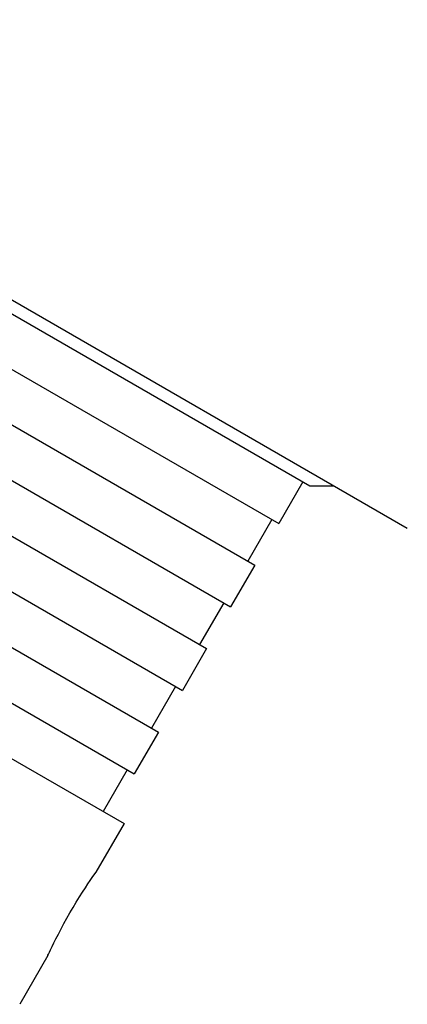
# Model space of a CAD drawing. Header units: millimetres. Extents: x 1145 to 3707, y 526 to 1459.
# Tile 7 of 19: x 1359 to 1383, y 962 to 1023. Entities that reach past the tile are written whole.
import ezdxf

# ---------------------------------------------------------------- set-up
doc = ezdxf.new("R2010")
doc.units = ezdxf.units.MM
doc.layers.add('DETAIL', color=2, linetype='Continuous')

msp = doc.modelspace()

# ---------------------------------------------------------------- linework, layer by layer
at = {"layer": 'DETAIL'}
for p, q in [((1383.083, 991.25), (1316.253, 1029.834)), ((1321.589, 1025.907), (1377.015, 993.907)), ((1309.156, 1005.372), (1365.448, 972.872)), ((1351.908, 1004.938), (1375.082, 991.559)), ((1350.408, 1002.34), (1373.582, 988.961)), ((1348.908, 999.742), (1372.082, 986.363)), ((1347.408, 997.144), (1370.582, 983.765)), ((1345.908, 994.546), (1369.082, 981.166)), ((1376.582, 994.157), (1375.082, 991.559)), ((1377.015, 993.907), (1378.481, 993.907)), ((1344.408, 991.948), (1367.582, 978.568)), ((1374.649, 991.809), (1373.149, 989.211)), ((1342.908, 989.35), (1366.082, 975.97)), ((1373.582, 988.961), (1372.082, 986.363)), ((1371.649, 986.613), (1370.149, 984.015)), ((1370.582, 983.765), (1369.082, 981.166)), ((1368.649, 981.416), (1367.149, 978.818)), ((1367.582, 978.568), (1366.082, 975.97)), ((1365.649, 976.22), (1364.149, 973.622)), ((1365.448, 972.872), (1363.698, 969.841)), ((1360.698, 964.645), (1358.948, 961.614))]:
    msp.add_line(p, q, dxfattribs=at)
at = {"layer": 'DETAIL', "flags": 128}
msp.add_lwpolyline([(1360.698, 964.645), (1360.708, 964.668), (1360.74, 964.737), (1360.794, 964.853), (1360.87, 965.014), (1360.966, 965.213), (1361.077, 965.441), (1361.206, 965.699), (1361.355, 965.991), (1361.521, 966.308), (1361.7, 966.641), (1361.888, 966.979), (1362.077, 967.312), (1362.271, 967.643), (1362.471, 967.975), (1362.669, 968.297), (1362.861, 968.599), (1363.039, 968.874), (1363.198, 969.115), (1363.34, 969.325), (1363.464, 969.507), (1363.566, 969.653), (1363.639, 969.758), (1363.683, 969.821), (1363.698, 969.841)], dxfattribs=at)

doc.saveas('drawing.dxf')
